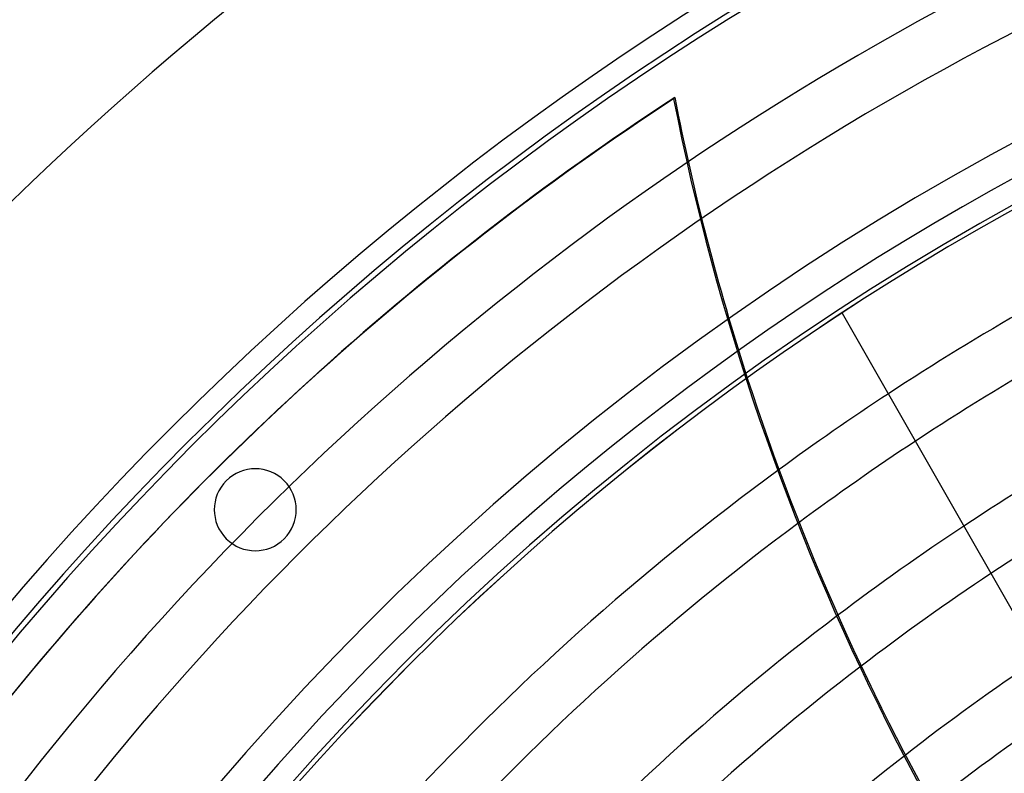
# Model space of a CAD drawing. Header units: millimetres. Extents: x -635 to 635, y -635 to 635.
# Tile 23 of 53: x -421 to -241, y 330 to 468. Entities that reach past the tile are written whole.
import ezdxf

# ---------------------------------------------------------------- set-up
doc = ezdxf.new("R2010")
doc.units = ezdxf.units.MM
doc.layers.add('HIDDEN', color=7, linetype='Continuous')
doc.layers.add('THICK', color=7, linetype='Continuous')

msp = doc.modelspace()

# ---------------------------------------------------------------- linework, layer by layer
at = {"layer": 'HIDDEN'}
for p, q in [((-301.74, 453.53), (-301.54, 453.77)), ((-270.86, 414.31), (-270.86, 414.31)), ((-383.61, 383.61), (-383.61, 383.61)), ((-373, 373), (-373, 373))]:
    msp.add_line(p, q, dxfattribs=at)
for radius, start, end in [(606.5, 0, 180.00002), (556.5, 0, 180), (551.5, 0, 180), (533.66, 90.5368, 148.8632), (523.68, 90.547, 148.8529), (505.84, 90.5664, 148.8336), (500, 0, 180), (495.86, 90.5778, 148.8222), (495, 0, 180), (478.01, 116.1018, 123.2982), (468.04, 116.0249, 123.3751), (450.19, 115.8791, 123.5209), (440.21, 115.7923, 123.6077), (478.01, 126.2195, 148.8007), (468.04, 126.555, 148.7879), (450.19, 127.115, 148.7636), (440.21, 127.4046, 148.7492), (422.37, 127.8769, 148.7217)]:
    msp.add_arc((0, 0), radius, start, end, dxfattribs=at)
for centre, major_axis, start_param, end_param in [((0, 0), (426.39, -340.03), 2.827433, 3.141593), ((0.2, 0.24), (-426.39, 340.03), -0.314159, 0), ((133.07, 533.24), (348.07, -277.58), -2.280953, -1.73342), ((133.27, 533.49), (348.07, -277.58), -2.280953, -2.16116)]:
    msp.add_ellipse(centre, major_axis=major_axis, ratio=0.987688, start_param=start_param, end_param=end_param, dxfattribs=at)
at = {"layer": 'THICK'}
msp.add_line((-270.86, 414.31), (-135.34, 176.73), dxfattribs=at)
for centre, radius, start, end in [((0, 0), 552.5, 0, 180), ((0, 0), 494.99, 0, 180), ((0, 0), 478.01, 123.2982, 126.2195), ((0, 0), 468.04, 123.3751, 126.555), ((-378.3, 378.3), 7.5, 315, 135), ((-378.3, 378.3), 7.5, 135, 315), ((0, 0), 450.19, 123.5209, 127.115), ((0, 0), 440.21, 123.6077, 127.4046), ((0, 0), 422.37, 123.7731, 127.8769), ((0, 0), 412.38, 123.8718, 128.1138)]:
    msp.add_arc(centre, radius, start, end, dxfattribs=at)
msp.add_ellipse((133.27, 533.49), major_axis=(348.07, -277.58), ratio=0.987688, start_param=-2.16116, end_param=-1.73342, dxfattribs=at)

doc.saveas('drawing.dxf')
